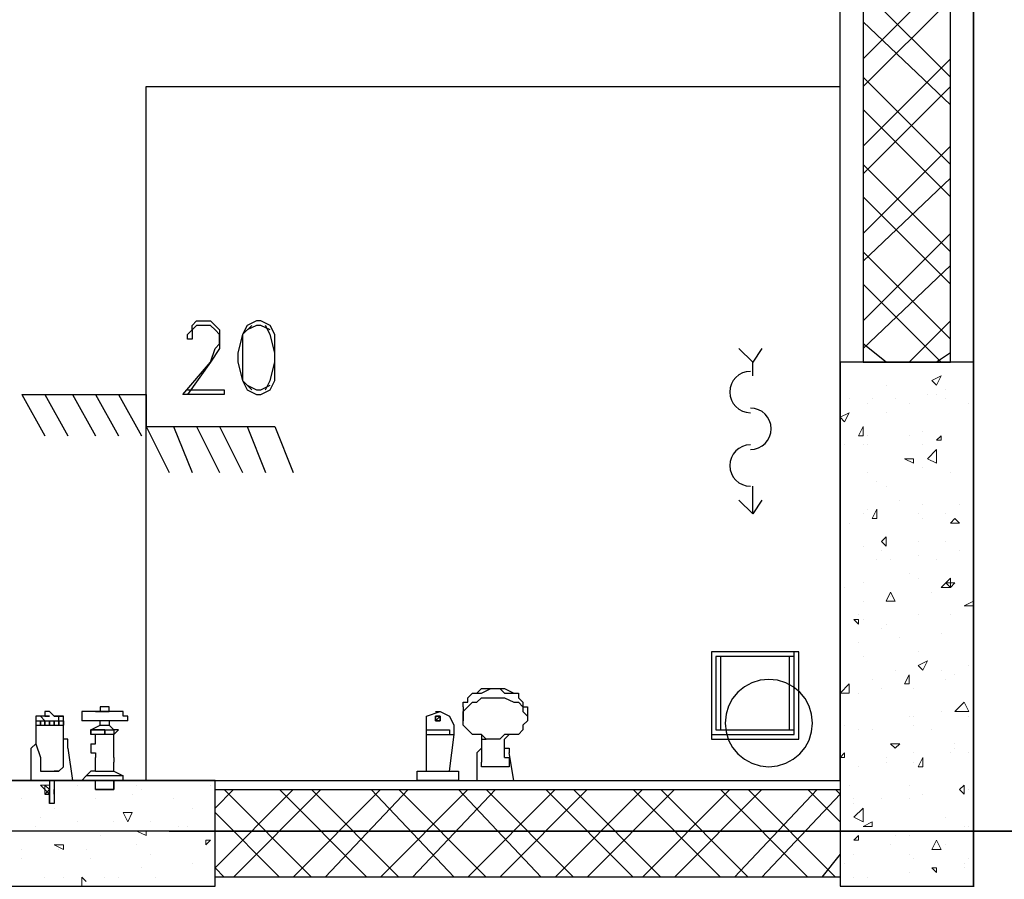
# Model space of a CAD drawing. Header units: millimetres. Extents: x 0 to 420, y 0 to 297.
# Tile 66 of 95: x 209 to 218, y 167 to 175. Entities that reach past the tile are written whole.
import ezdxf

# ---------------------------------------------------------------- set-up
doc = ezdxf.new("R2010")
doc.units = ezdxf.units.MM
doc.layers.add('LINE_000000', color=7, linetype='Continuous')

msp = doc.modelspace()

# ---------------------------------------------------------------- linework, layer by layer
at = {"layer": 'LINE_000000', "lineweight": 25}
for p, q in [((218.0167, 238.8023), (218.0167, 85.9367)), ((218.0167, 171.9157), (218.0167, 202.2687)), ((216.789, 168.0633), (216.789, 181.1867)), ((217.805, 175.514), (217.0007, 174.7097)), ((217.805, 174.5403), (217.0007, 175.3447)), ((217.805, 175.26), (217.0007, 174.4557)), ((217.805, 174.2863), (217.0007, 175.0483)), ((217.805, 174.7097), (217.0007, 173.9053)), ((217.805, 173.736), (217.0007, 174.5403)), ((210.3967, 174.4557), (216.789, 174.4557)), ((210.3967, 168.0633), (210.3967, 174.4557)), ((217.805, 174.4557), (217.0007, 173.6513)), ((217.805, 173.4397), (217.0007, 174.244)), ((217.805, 173.9053), (217.0007, 173.101)), ((217.805, 172.9317), (217.0007, 173.736)), ((217.805, 173.609), (217.0007, 172.847)), ((217.805, 172.6353), (217.0007, 173.4397)), ((217.805, 173.101), (217.0007, 172.2967)), ((217.805, 172.1273), (217.0007, 172.9317)), ((217.805, 172.8047), (217.0007, 172.0427)), ((217.7203, 171.9157), (217.0007, 172.6353)), ((217.805, 172.2967), (217.424, 171.9157)), ((217.2123, 171.9157), (217.0007, 172.085)), ((217.805, 172.0003), (217.678, 171.9157)), ((215.9847, 171.7887), (215.9847, 171.9157)), ((209.2537, 171.6193), (210.3967, 171.6193)), ((209.2537, 171.6193), (209.4653, 171.2383)), ((209.4653, 171.6193), (209.677, 171.2383)), ((209.7193, 171.6193), (209.931, 171.2383)), ((209.931, 171.6193), (210.1427, 171.2383)), ((210.1427, 171.6193), (210.3543, 171.2383)), ((210.3967, 171.6193), (210.3967, 171.323)), ((210.3967, 171.323), (211.582, 171.323)), ((210.3967, 171.323), (210.6083, 170.8997)), ((210.6507, 171.323), (210.82, 170.8997)), ((210.8623, 171.323), (211.074, 170.8997)), ((211.074, 171.323), (211.2857, 170.8997)), ((211.328, 171.323), (211.4973, 170.8997)), ((211.582, 171.323), (211.7513, 170.8997)), ((215.9847, 170.5187), (215.9847, 170.7727)), ((213.5293, 168.91), (213.5293, 168.91)), ((213.5293, 168.91), (213.5717, 168.91)), ((213.614, 168.91), (213.614, 168.91)), ((213.6563, 168.91), (213.6563, 168.91)), ((209.931, 168.6983), (209.931, 168.6983)), ((209.931, 168.6983), (210.0157, 168.6983)), ((210.0157, 168.6983), (209.931, 168.6983)), ((209.931, 168.6983), (209.931, 168.6983)), ((210.058, 168.6983), (209.931, 168.6983)), ((210.058, 168.6983), (209.931, 168.6983)), ((209.931, 168.6983), (209.931, 168.6983)), ((209.9733, 168.6983), (209.9733, 168.6983)), ((210.0157, 168.6983), (210.058, 168.6983)), ((210.058, 168.6983), (210.0157, 168.6983)), ((210.0157, 168.6983), (210.0157, 168.6983)), ((210.0157, 168.6983), (210.0157, 168.6983)), ((210.0157, 168.6983), (210.0157, 168.6983)), ((210.058, 168.6983), (210.058, 168.6983)), ((210.058, 168.6983), (210.058, 168.6983)), ((210.058, 168.6983), (210.058, 168.6983)), ((210.058, 168.6983), (210.058, 168.6983)), ((210.185, 168.6983), (210.185, 168.6983)), ((213.0637, 168.6983), (213.0637, 168.6983)), ((213.0637, 168.6983), (213.0637, 168.6983)), ((213.0637, 168.6983), (213.106, 168.6983)), ((213.106, 168.6983), (213.106, 168.6983)), ((213.106, 168.6983), (213.106, 168.6983)), ((213.3177, 168.7407), (213.3177, 168.7407)), ((213.3177, 168.7407), (213.3177, 168.7407)), ((213.3177, 168.7407), (213.3177, 168.6137)), ((213.9103, 168.7407), (213.9103, 168.656)), ((209.3807, 168.6137), (209.3807, 168.6137)), ((209.3807, 168.6137), (209.3807, 168.5713)), ((209.3807, 168.6137), (209.3807, 168.5713)), ((209.423, 168.656), (209.423, 168.656)), ((209.423, 168.656), (209.423, 168.656)), ((209.4653, 168.656), (209.4653, 168.656)), ((209.4653, 168.656), (209.5077, 168.656)), ((209.5077, 168.656), (209.4653, 168.656)), ((209.4653, 168.656), (209.4653, 168.656)), ((209.4653, 168.656), (209.5077, 168.656)), ((209.5077, 168.656), (209.4653, 168.656)), ((209.4653, 168.656), (209.4653, 168.656)), ((209.4653, 168.656), (209.5077, 168.656)), ((209.5077, 168.656), (209.4653, 168.656)), ((209.5077, 168.656), (209.5077, 168.656)), ((209.5077, 168.656), (209.5077, 168.656)), ((209.5077, 168.656), (209.5077, 168.656)), ((209.5077, 168.656), (209.5077, 168.656)), ((209.55, 168.656), (209.55, 168.656)), ((209.5923, 168.656), (209.55, 168.656)), ((209.55, 168.656), (209.55, 168.656)), ((209.55, 168.656), (209.5923, 168.656)), ((209.5923, 168.656), (209.55, 168.656)), ((209.55, 168.656), (209.55, 168.656)), ((209.55, 168.656), (209.5923, 168.656)), ((209.5923, 168.656), (209.55, 168.656)), ((209.55, 168.656), (209.55, 168.656)), ((209.55, 168.656), (209.5923, 168.656)), ((209.55, 168.656), (209.55, 168.656)), ((209.5923, 168.656), (209.5923, 168.656)), ((209.5923, 168.656), (209.5923, 168.656)), ((209.5923, 168.656), (209.5923, 168.656)), ((209.6347, 168.6137), (209.6347, 168.656)), ((209.6347, 168.6137), (209.6347, 168.656)), ((209.6347, 168.656), (209.6347, 168.656)), ((209.6347, 168.6137), (209.6347, 168.5713)), ((210.2273, 168.6137), (209.804, 168.6137)), ((209.804, 168.6137), (209.804, 168.6137)), ((209.9733, 168.5713), (209.9733, 168.6137)), ((210.058, 168.6137), (210.058, 168.5713)), ((210.2273, 168.6137), (210.2273, 168.6137)), ((212.979, 168.656), (212.979, 168.656)), ((213.106, 168.6137), (213.106, 168.6137)), ((213.106, 168.6137), (213.106, 168.6137)), ((213.106, 168.6137), (213.106, 168.6137)), ((213.1907, 168.656), (213.1907, 168.656)), ((213.9103, 168.6137), (213.9103, 168.6137)), ((209.3807, 168.5713), (209.3807, 168.5713)), ((209.3807, 168.5713), (209.3807, 168.5713)), ((209.3807, 168.5713), (209.3807, 168.5713)), ((209.6347, 168.5713), (209.6347, 168.5713)), ((209.931, 168.529), (209.8887, 168.529)), ((209.8887, 168.529), (209.8887, 168.529)), ((209.8887, 168.529), (209.8887, 168.4867)), ((209.931, 168.529), (209.931, 168.529)), ((210.0157, 168.529), (210.0157, 168.529)), ((210.0157, 168.529), (210.0157, 168.529)), ((210.1003, 168.529), (210.1003, 168.529)), ((212.979, 168.4867), (212.979, 168.529)), ((212.979, 168.529), (212.979, 168.529)), ((212.979, 168.4867), (212.979, 168.529)), ((213.1907, 168.529), (213.1907, 168.4867)), ((213.1907, 168.529), (213.1907, 168.529)), ((213.1907, 168.529), (213.1907, 168.4867)), ((209.3807, 168.4443), (209.3807, 168.4443)), ((209.8887, 168.4867), (209.8887, 168.4867)), ((210.1003, 168.4867), (209.8887, 168.4867)), ((209.931, 168.4443), (209.931, 168.4867)), ((210.058, 168.4867), (210.058, 168.4867)), ((210.1003, 168.4867), (210.1003, 168.4867)), ((210.1003, 168.4443), (210.1003, 168.4867)), ((212.979, 168.4867), (212.979, 168.4867)), ((212.979, 168.4867), (212.979, 168.4867)), ((212.979, 168.4867), (212.979, 168.4867)), ((212.979, 168.4867), (212.979, 168.4867)), ((212.979, 168.4867), (212.979, 168.4867)), ((213.1907, 168.4867), (213.233, 168.4867)), ((213.1907, 168.4867), (213.1907, 168.4867)), ((213.1907, 168.4867), (213.1907, 168.4867)), ((213.1907, 168.4867), (213.1907, 168.4867)), ((213.1907, 168.148), (213.233, 168.4867)), ((213.1907, 168.4867), (213.1907, 168.4867)), ((213.487, 168.4443), (213.487, 168.4443)), ((213.487, 168.4443), (213.5293, 168.4443)), ((213.6987, 168.4443), (213.741, 168.4867)), ((213.6987, 168.4443), (213.6987, 168.4443)), ((213.6987, 168.4443), (213.6987, 168.4443)), ((209.8887, 168.402), (209.8887, 168.402)), ((209.8887, 168.402), (209.8887, 168.402)), ((213.4447, 168.3173), (213.487, 168.3597)), ((209.931, 168.2327), (209.931, 168.275)), ((210.1003, 168.275), (210.1003, 168.275)), ((210.1003, 168.275), (210.1003, 168.2327)), ((210.1003, 168.275), (210.1003, 168.275)), ((213.4447, 168.3173), (213.4447, 168.3173)), ((209.423, 168.1903), (209.423, 168.148)), ((209.4653, 168.148), (209.4653, 168.148)), ((209.4653, 168.148), (209.4653, 168.148)), ((209.4653, 168.148), (209.4653, 168.148)), ((209.5923, 168.148), (209.55, 168.148)), ((209.5923, 168.148), (209.6347, 168.1903)), ((209.5923, 168.148), (209.5923, 168.148)), ((209.5923, 168.148), (209.5923, 168.148)), ((209.8887, 168.148), (209.8463, 168.1057)), ((209.931, 168.148), (209.8887, 168.148)), ((209.931, 168.2327), (209.931, 168.2327)), ((209.931, 168.148), (209.931, 168.2327)), ((209.931, 168.148), (209.931, 168.148)), ((210.1003, 168.148), (210.1003, 168.2327)), ((210.1003, 168.148), (210.1003, 168.148)), ((212.8943, 168.148), (212.8943, 168.148)), ((212.979, 168.148), (212.979, 168.148)), ((213.1907, 168.148), (213.1907, 168.148)), ((213.2753, 168.148), (213.2753, 168.148)), ((213.487, 168.1903), (213.487, 168.2327)), ((213.487, 168.1903), (213.487, 168.1903)), ((213.6987, 168.1903), (213.6987, 168.1903)), ((213.741, 168.2327), (213.741, 168.2327)), ((204.0043, 168.0633), (216.789, 168.0633)), ((209.5077, 168.0633), (209.5077, 167.9363)), ((209.8463, 168.1057), (209.804, 168.0633)), ((210.185, 168.0633), (209.804, 168.0633)), ((209.804, 168.0633), (209.804, 168.0633)), ((209.8463, 168.1057), (209.8463, 168.1057)), ((210.185, 168.1057), (209.8463, 168.1057)), ((209.931, 167.9787), (209.931, 168.0633)), ((210.1003, 167.9787), (210.1003, 168.0633)), ((210.1003, 168.0633), (210.1003, 167.9787)), ((210.185, 168.0633), (210.185, 168.1057)), ((210.185, 168.0633), (210.185, 168.0633)), ((210.185, 168.0633), (210.185, 168.0633)), ((212.8943, 168.0633), (212.8943, 168.0633)), ((213.2753, 168.0633), (213.2753, 168.0633)), ((213.7833, 168.0633), (213.7833, 168.0633)), ((209.5077, 167.8517), (209.5077, 167.9787)), ((209.5077, 167.9787), (209.5077, 167.9787)), ((209.5077, 167.8517), (209.5077, 167.9787)), ((209.931, 167.9787), (210.1003, 167.9787)), ((209.931, 167.9787), (209.931, 167.9787)), ((210.1003, 167.9787), (210.1003, 167.9787)), ((211.201, 167.9787), (211.0317, 167.8093)), ((211.7513, 167.9787), (211.0317, 167.259)), ((211.9207, 167.1743), (211.1163, 167.9787)), ((212.0053, 167.9787), (211.201, 167.1743)), ((212.4287, 167.1743), (211.6243, 167.9787)), ((212.5557, 167.9787), (211.7513, 167.1743)), ((212.725, 167.1743), (211.9207, 167.9787)), ((212.8097, 167.9787), (212.0477, 167.1743)), ((213.233, 167.1743), (212.471, 167.9787)), ((213.36, 167.9787), (212.5557, 167.1743)), ((213.5293, 167.1743), (212.725, 167.9787)), ((213.614, 167.9787), (212.852, 167.1743)), ((214.0373, 167.1743), (213.2753, 167.9787)), ((214.1643, 167.9787), (213.36, 167.1743)), ((214.3337, 167.1743), (213.5293, 167.9787)), ((214.4607, 167.9787), (213.6563, 167.1743)), ((214.884, 167.1743), (214.0797, 167.9787)), ((214.9687, 167.9787), (214.1643, 167.1743)), ((215.138, 167.1743), (214.3337, 167.9787)), ((215.265, 167.9787), (214.4607, 167.1743)), ((215.6883, 167.1743), (214.884, 167.9787)), ((215.773, 167.9787), (214.9687, 167.1743)), ((215.9423, 167.1743), (215.138, 167.9787)), ((216.0693, 167.9787), (215.265, 167.1743)), ((216.4927, 167.1743), (215.6883, 167.9787)), ((216.5773, 167.9787), (215.8153, 167.1743)), ((216.7467, 167.1743), (215.9423, 167.9787)), ((216.789, 167.6823), (216.4927, 167.9787)), ((209.4653, 167.9363), (209.5077, 167.9363)), ((209.5077, 167.9363), (209.5077, 167.9363)), ((209.5077, 167.9363), (209.5077, 167.9363)), ((209.5077, 167.9363), (209.5077, 167.9363)), ((209.5077, 167.9363), (209.5077, 167.894)), ((209.5077, 167.894), (209.5077, 167.894)), ((209.5077, 167.8517), (209.5077, 167.894)), ((209.5077, 167.894), (209.5077, 167.894)), ((209.5077, 167.894), (209.5077, 167.8517)), ((209.55, 167.9363), (209.55, 167.9363)), ((209.55, 167.9363), (209.55, 167.894)), ((209.55, 167.894), (209.55, 167.894)), ((209.55, 167.894), (209.55, 167.8517)), ((209.5077, 167.8517), (209.5077, 167.8517)), ((209.5077, 167.8517), (209.5077, 167.8517)), ((209.55, 167.8517), (209.5077, 167.8517)), ((209.5077, 167.8517), (209.5077, 167.8517)), ((209.55, 167.8517), (209.55, 167.8517)), ((211.6243, 167.1743), (211.0317, 167.767)), ((228.6, 167.5977), (140.9277, 167.5977)), ((210.6083, 167.5977), (226.949, 167.5977)), ((216.789, 167.386), (216.6197, 167.1743)), ((211.1163, 167.1743), (211.0317, 167.259))]:
    msp.add_line(p, q, dxfattribs=at)
at = {"layer": 'LINE_000000', "lineweight": 0}
for p, q in [((217.0853, 171.9157), (217.0853, 171.9157)), ((217.6357, 171.7463), (217.7203, 171.7887)), ((217.678, 171.704), (217.7203, 171.7887)), ((217.2123, 171.704), (217.2123, 171.704)), ((217.6357, 171.7463), (217.678, 171.704)), ((217.5933, 171.6193), (217.5933, 171.6193)), ((217.678, 171.6193), (217.678, 171.6193)), ((217.7627, 171.6617), (217.7627, 171.6617)), ((216.8737, 171.577), (216.8737, 171.577)), ((217.043, 171.5347), (217.043, 171.5347)), ((217.0853, 171.577), (217.0853, 171.577)), ((217.297, 171.577), (217.297, 171.577)), ((217.424, 171.5347), (217.424, 171.5347)), ((217.7627, 171.577), (217.7627, 171.577)), ((217.9743, 171.5347), (217.9743, 171.5347)), ((216.789, 171.4077), (216.8737, 171.45)), ((216.8313, 171.3653), (216.8737, 171.45)), ((217.2123, 171.45), (217.2123, 171.45)), ((216.789, 171.4077), (216.8313, 171.3653)), ((216.9583, 171.2383), (217.0007, 171.323)), ((217.0007, 171.2383), (217.0007, 171.323)), ((216.9583, 171.2383), (217.0007, 171.2383)), ((217.043, 171.2383), (217.043, 171.2383)), ((217.424, 171.2383), (217.424, 171.2383)), ((217.424, 171.2383), (217.424, 171.2383)), ((217.551, 171.2807), (217.551, 171.2807)), ((217.678, 171.196), (217.7203, 171.2383)), ((217.7203, 171.196), (217.7203, 171.2383)), ((216.8313, 171.1537), (216.8313, 171.1537)), ((217.0007, 171.1537), (217.0007, 171.1537)), ((217.043, 171.1537), (217.043, 171.1537)), ((217.551, 171.1537), (217.551, 171.1537)), ((217.678, 171.196), (217.7203, 171.196)), ((217.5933, 171.0267), (217.678, 171.1113)), ((217.3817, 171.0267), (217.4663, 171.0267)), ((217.3817, 171.0267), (217.4663, 170.9843)), ((217.4663, 170.9843), (217.4663, 171.0267)), ((217.043, 170.8997), (217.043, 170.8997)), ((217.551, 170.942), (217.551, 170.942)), ((217.805, 170.8997), (217.805, 170.8997)), ((217.805, 170.8997), (217.805, 170.8997)), ((217.1277, 170.815), (217.1277, 170.815)), ((217.2123, 170.7727), (217.2123, 170.7727)), ((216.789, 170.6457), (216.789, 170.6457)), ((217.3393, 170.6457), (217.3393, 170.6457)), ((217.551, 170.6033), (217.551, 170.6033)), ((217.8897, 170.6033), (217.8897, 170.6033)), ((217.0007, 170.5187), (217.0007, 170.5187)), ((217.043, 170.561), (217.043, 170.561)), ((217.0853, 170.4763), (217.1277, 170.561)), ((217.1277, 170.4763), (217.1277, 170.561)), ((217.5087, 170.5187), (217.5087, 170.5187)), ((217.7627, 170.5187), (217.7627, 170.5187)), ((216.8737, 170.434), (216.8737, 170.434)), ((217.0853, 170.4763), (217.1277, 170.4763)), ((217.551, 170.4763), (217.551, 170.4763)), ((217.805, 170.434), (217.8473, 170.4763)), ((217.805, 170.434), (217.8897, 170.434)), ((217.8897, 170.434), (217.8473, 170.4763)), ((217.17, 170.2647), (217.2123, 170.307)), ((217.17, 170.2647), (217.2123, 170.2223)), ((217.2123, 170.2223), (217.2123, 170.307)), ((217.5087, 170.2647), (217.5087, 170.2647)), ((217.7627, 170.2647), (217.7627, 170.2647)), ((217.0007, 170.2223), (217.0007, 170.2223)), ((217.17, 170.18), (217.17, 170.18)), ((217.8897, 170.18), (217.8897, 170.18)), ((217.1277, 170.0953), (217.1277, 170.0953)), ((217.2547, 170.0953), (217.2547, 170.0953)), ((217.5087, 170.1377), (217.5087, 170.1377)), ((217.678, 170.0953), (217.678, 170.0953)), ((217.424, 169.9683), (217.424, 169.9683)), ((217.0007, 169.8837), (217.0007, 169.8837)), ((217.5087, 169.926), (217.5087, 169.926)), ((217.7203, 169.8413), (217.805, 169.926)), ((217.7627, 169.8837), (217.8473, 169.8837)), ((217.7627, 169.8837), (217.805, 169.8413)), ((217.805, 169.8413), (217.805, 169.926)), ((217.805, 169.8413), (217.8473, 169.8837)), ((216.8313, 169.8413), (216.8313, 169.8413)), ((217.2123, 169.7143), (217.2547, 169.799)), ((217.297, 169.7143), (217.2547, 169.799)), ((217.6357, 169.799), (217.6357, 169.799)), ((217.7203, 169.8413), (217.805, 169.8413)), ((217.0007, 169.7143), (217.0007, 169.7143)), ((217.2123, 169.7143), (217.297, 169.7143)), ((217.2547, 169.7567), (217.2547, 169.7567)), ((217.932, 169.672), (218.0167, 169.7143)), ((217.932, 169.672), (218.0167, 169.672)), ((216.916, 169.545), (216.9583, 169.545)), ((216.916, 169.545), (216.9583, 169.5027)), ((216.9583, 169.5873), (216.9583, 169.5873)), ((216.9583, 169.5027), (216.9583, 169.545)), ((217.0007, 169.545), (217.0007, 169.545)), ((217.5087, 169.5873), (217.5087, 169.5873)), ((217.5087, 169.5873), (217.5087, 169.5873)), ((217.805, 169.5873), (217.805, 169.5873)), ((217.17, 169.4603), (217.17, 169.4603)), ((217.2123, 169.5027), (217.2123, 169.5027)), ((217.7203, 169.418), (217.7203, 169.418)), ((216.9583, 169.3333), (216.9583, 169.3333)), ((217.3393, 169.3757), (217.3393, 169.3757)), ((217.5087, 169.2487), (217.5087, 169.2487)), ((217.0007, 169.2063), (217.0007, 169.2063)), ((217.5087, 169.1217), (217.5933, 169.164)), ((217.551, 169.0793), (217.5933, 169.164)), ((217.297, 169.0793), (217.297, 169.0793)), ((217.5087, 169.1217), (217.551, 169.0793)), ((217.7203, 169.0793), (217.7203, 169.0793)), ((217.9743, 169.1217), (217.9743, 169.1217)), ((217.0853, 168.9947), (217.0853, 168.9947)), ((217.3817, 168.9523), (217.424, 169.037)), ((217.424, 168.9523), (217.424, 169.037)), ((217.7627, 168.9947), (217.7627, 168.9947)), ((217.8473, 169.037), (217.8473, 169.037)), ((216.789, 168.8677), (216.8737, 168.9523)), ((216.8737, 168.8677), (216.8737, 168.9523)), ((217.17, 168.91), (217.17, 168.91)), ((217.3817, 168.9523), (217.424, 168.9523)), ((217.4663, 168.91), (217.4663, 168.91)), ((216.789, 168.8677), (216.8737, 168.8677)), ((216.9583, 168.8677), (216.9583, 168.8677)), ((217.8473, 168.6983), (217.932, 168.783)), ((217.9743, 168.6983), (217.932, 168.783)), ((217.7203, 168.6983), (217.7203, 168.6983)), ((217.8473, 168.6983), (217.9743, 168.6983)), ((217.424, 168.656), (217.424, 168.656)), ((217.4663, 168.656), (217.4663, 168.656)), ((217.9743, 168.656), (217.9743, 168.656)), ((216.8313, 168.5713), (216.8313, 168.5713)), ((216.8313, 168.5713), (216.8313, 168.5713)), ((216.9583, 168.529), (216.9583, 168.529)), ((217.0853, 168.529), (217.0853, 168.529)), ((217.4663, 168.5713), (217.4663, 168.5713)), ((217.6357, 168.529), (217.6357, 168.529)), ((217.2547, 168.402), (217.3393, 168.402)), ((217.2547, 168.402), (217.297, 168.3597)), ((217.297, 168.3597), (217.3393, 168.402)), ((217.297, 168.402), (217.297, 168.402)), ((217.8473, 168.402), (217.8473, 168.402)), ((217.8473, 168.3597), (217.8473, 168.3597)), ((216.789, 168.275), (216.8313, 168.3173)), ((216.789, 168.275), (216.8313, 168.275)), ((216.8313, 168.275), (216.8313, 168.3173)), ((217.2123, 168.275), (217.2123, 168.275)), ((217.4663, 168.3173), (217.4663, 168.3173)), ((217.5087, 168.1903), (217.551, 168.275)), ((217.551, 168.1903), (217.551, 168.275)), ((217.805, 168.3173), (217.805, 168.3173)), ((217.9743, 168.3173), (217.9743, 168.3173)), ((216.9583, 168.1903), (216.9583, 168.1903)), ((217.2123, 168.2327), (217.2123, 168.2327)), ((217.4663, 168.2327), (217.4663, 168.2327)), ((217.5087, 168.1903), (217.551, 168.1903)), ((210.6507, 168.0633), (210.6507, 168.0633)), ((210.6507, 168.0633), (210.6507, 168.0633)), ((209.5077, 167.9363), (209.423, 168.021)), ((209.4653, 167.9363), (209.4653, 168.021)), ((209.5077, 167.9787), (209.4653, 168.021)), ((209.4653, 167.9363), (209.5077, 167.9787)), ((209.7617, 168.021), (209.7617, 168.021)), ((210.312, 168.021), (210.312, 168.021)), ((210.3543, 167.9787), (210.3543, 167.9787)), ((210.9893, 168.021), (210.9893, 168.021)), ((210.9893, 168.021), (210.9893, 168.021)), ((211.0317, 168.021), (211.0317, 168.021)), ((216.8737, 168.021), (216.8737, 168.021)), ((217.424, 168.021), (217.424, 168.021)), ((217.8897, 167.9787), (217.932, 168.021)), ((217.8897, 167.9787), (217.932, 167.9363)), ((217.932, 167.9363), (217.932, 168.021)), ((217.9743, 167.9787), (217.9743, 167.9787)), ((217.9743, 167.9787), (217.9743, 167.9787)), ((209.2537, 167.894), (209.2537, 167.894)), ((209.931, 167.894), (209.931, 167.894)), ((210.2697, 167.9363), (210.2697, 167.9363)), ((210.6507, 167.894), (210.6507, 167.894)), ((216.916, 167.894), (216.916, 167.894)), ((217.17, 167.894), (217.17, 167.894)), ((217.424, 167.894), (217.424, 167.894)), ((217.551, 167.9363), (217.551, 167.9363)), ((209.55, 167.8093), (209.55, 167.8093)), ((210.82, 167.8093), (210.82, 167.8093)), ((216.916, 167.8517), (216.916, 167.8517)), ((216.916, 167.7247), (217.0007, 167.8093)), ((217.0007, 167.6823), (217.0007, 167.8093)), ((209.423, 167.7247), (209.423, 167.7247)), ((210.2273, 167.6823), (210.185, 167.767)), ((210.2697, 167.767), (210.185, 167.767)), ((210.2273, 167.6823), (210.2697, 167.767)), ((216.916, 167.7247), (217.0007, 167.6823)), ((217.7627, 167.7247), (217.7627, 167.7247)), ((209.3807, 167.64), (209.3807, 167.64)), ((209.7617, 167.6823), (209.7617, 167.6823)), ((209.7617, 167.6823), (209.7617, 167.6823)), ((210.1003, 167.6823), (210.1003, 167.6823)), ((210.439, 167.6823), (210.439, 167.6823)), ((210.693, 167.64), (210.693, 167.64)), ((210.7777, 167.64), (210.7777, 167.64)), ((211.0317, 167.64), (211.0317, 167.64)), ((217.0007, 167.64), (217.0853, 167.6823)), ((217.0007, 167.64), (217.0853, 167.64)), ((217.0853, 167.64), (217.0853, 167.6823)), ((217.932, 167.64), (217.932, 167.64)), ((217.9743, 167.64), (217.9743, 167.64)), ((209.9733, 167.5553), (209.9733, 167.5553)), ((210.3967, 167.5553), (210.312, 167.5977)), ((210.693, 167.5977), (210.693, 167.5977)), ((210.947, 167.4707), (210.947, 167.513)), ((210.947, 167.4707), (210.9893, 167.513)), ((210.9893, 167.513), (210.947, 167.513)), ((210.947, 167.513), (210.947, 167.513)), ((216.916, 167.513), (216.9583, 167.5553)), ((216.916, 167.513), (216.9583, 167.513)), ((216.916, 167.513), (216.916, 167.513)), ((216.916, 167.513), (216.916, 167.513)), ((216.9583, 167.513), (216.9583, 167.5553)), ((217.17, 167.5977), (217.17, 167.5977)), ((217.297, 167.5553), (217.297, 167.5553)), ((217.424, 167.5553), (217.424, 167.5553)), ((217.6357, 167.4283), (217.678, 167.513)), ((217.7203, 167.4283), (217.678, 167.513)), ((209.2537, 167.4283), (209.2537, 167.4283)), ((209.6347, 167.4283), (209.55, 167.4707)), ((209.6347, 167.4707), (209.55, 167.4707)), ((209.5923, 167.4283), (209.5923, 167.4283)), ((209.6347, 167.4283), (209.6347, 167.4707)), ((209.8463, 167.4283), (209.8463, 167.4283)), ((210.312, 167.4707), (210.312, 167.4707)), ((217.2547, 167.4707), (217.2547, 167.4707)), ((217.6357, 167.4283), (217.7203, 167.4283)), ((217.7627, 167.4707), (217.7627, 167.4707)), ((209.2537, 167.3437), (209.2537, 167.3437)), ((209.8887, 167.3437), (209.8887, 167.3437)), ((210.439, 167.386), (210.439, 167.386)), ((216.916, 167.386), (216.916, 167.386)), ((217.424, 167.386), (217.424, 167.386)), ((217.4663, 167.3437), (217.4663, 167.3437)), ((217.9743, 167.3437), (217.9743, 167.3437)), ((210.3543, 167.259), (210.3543, 167.259)), ((210.82, 167.3013), (210.82, 167.3013)), ((216.8313, 167.3013), (216.8313, 167.3013)), ((217.6357, 167.259), (217.678, 167.259)), ((217.6357, 167.259), (217.678, 167.2167)), ((217.678, 167.2167), (217.678, 167.259)), ((217.678, 167.259), (217.678, 167.259)), ((217.932, 167.3013), (217.932, 167.3013)), ((217.932, 167.259), (217.932, 167.259)), ((209.4653, 167.1743), (209.4653, 167.1743)), ((209.6347, 167.1743), (209.6347, 167.1743)), ((209.804, 167.0897), (209.804, 167.1743)), ((209.8463, 167.132), (209.804, 167.1743)), ((209.804, 167.1743), (209.804, 167.1743)), ((210.0157, 167.1743), (210.0157, 167.1743)), ((210.1427, 167.1743), (210.1427, 167.1743)), ((210.4813, 167.1743), (210.4813, 167.1743)), ((216.916, 167.1743), (216.916, 167.1743)), ((217.043, 167.1743), (217.043, 167.1743)), ((217.424, 167.2167), (217.424, 167.2167))]:
    msp.add_line(p, q, dxfattribs=at)
at = {"layer": 'LINE_000000', "lineweight": 25}
for points in [[(217.805, 181.229), (217.0007, 181.229), (217.0007, 171.9157), (217.805, 171.9157), (217.805, 181.229)], [(211.4127, 172.2967), (211.328, 172.2543), (211.2857, 172.1697), (211.2433, 172.0003), (211.2433, 171.9157), (211.2857, 171.7463), (211.328, 171.6617), (211.4127, 171.6193), (211.455, 171.6193), (211.5397, 171.6617), (211.582, 171.7463), (211.582, 171.9157), (211.582, 172.0003), (211.582, 172.1697), (211.5397, 172.2543), (211.455, 172.2967), (211.4127, 172.2967)], [(216.789, 167.0897), (218.0167, 167.0897), (218.0167, 171.9157), (216.789, 171.9157), (216.789, 167.0897)], [(216.408, 168.4443), (216.408, 169.2487), (215.6037, 169.2487), (215.6037, 168.4443), (216.408, 168.4443)], [(216.3657, 168.4867), (216.3657, 169.2487), (215.6037, 169.2487), (215.6037, 168.4867), (216.3657, 168.4867)], [(216.3657, 168.529), (216.3657, 169.2063), (215.646, 169.2063), (215.646, 168.529), (216.3657, 168.529)], [(216.3233, 168.529), (216.3233, 169.2063), (215.6883, 169.2063), (215.6883, 168.529), (216.3233, 168.529)], [(216.535, 168.5925), (216.5269, 168.6735), (216.5034, 168.749), (216.4663, 168.8174), (216.4172, 168.8769), (216.3577, 168.926), (216.2894, 168.9631), (216.2139, 168.9865), (216.1328, 168.9947), (216.0518, 168.9865), (215.9763, 168.9631), (215.908, 168.926), (215.8485, 168.8769), (215.7994, 168.8174), (215.7623, 168.749), (215.7388, 168.6735), (215.7307, 168.5925), (215.7388, 168.5115), (215.7623, 168.436), (215.7994, 168.3676), (215.8485, 168.3081), (215.908, 168.259), (215.9763, 168.2219), (216.0518, 168.1985), (216.1328, 168.1903), (216.2139, 168.1985), (216.2894, 168.2219), (216.3577, 168.259), (216.4172, 168.3081), (216.4663, 168.3676), (216.5034, 168.436), (216.5269, 168.5115), (216.535, 168.5925)], [(209.423, 168.5713), (209.423, 168.6137), (209.423, 168.5713), (209.423, 168.6137), (209.423, 168.5713), (209.423, 168.6137), (209.423, 168.5713), (209.423, 168.6137), (209.423, 168.5713)], [(209.5077, 168.5713), (209.5077, 168.6137), (209.5077, 168.5713), (209.5077, 168.6137), (209.5077, 168.5713), (209.5077, 168.6137), (209.5077, 168.5713), (209.5077, 168.6137), (209.5077, 168.5713)], [(209.55, 168.5713), (209.55, 168.6137), (209.55, 168.5713), (209.55, 168.6137), (209.55, 168.5713), (209.55, 168.6137), (209.55, 168.5713), (209.55, 168.6137), (209.55, 168.5713)], [(209.6347, 168.5713), (209.6347, 168.6137), (209.6347, 168.5713), (209.6347, 168.6137), (209.6347, 168.5713), (209.6347, 168.6137), (209.6347, 168.5713)], [(213.106, 168.6137), (213.0637, 168.6137), (213.0637, 168.656), (213.106, 168.656), (213.106, 168.6137), (213.0637, 168.6137), (213.106, 168.656), (213.106, 168.6137)], [(213.106, 168.6137), (213.106, 168.656), (213.0637, 168.656), (213.0637, 168.6137), (213.106, 168.6137)], [(213.2753, 168.0633), (212.8943, 168.0633), (212.8943, 168.148), (213.2753, 168.148), (213.2753, 168.0633)], [(211.0317, 167.0897), (211.0317, 168.0633), (208.661, 168.0633), (208.661, 167.0897), (211.0317, 167.0897)], [(211.0317, 167.1743), (211.0317, 167.9787), (216.789, 167.9787), (216.789, 167.1743), (211.0317, 167.1743)]]:
    msp.add_lwpolyline(points, close=True, dxfattribs=at)
for points in [[(210.7777, 171.6617), (211.1163, 171.6617), (211.1163, 171.6193), (210.7353, 171.6193), (210.9893, 171.9157), (211.0317, 172.0427), (211.074, 172.085), (211.074, 172.1697), (211.0317, 172.212), (210.9893, 172.2543), (210.8623, 172.2543), (210.82, 172.212), (210.82, 172.1697), (210.82, 172.1273), (210.7777, 172.1273), (210.7777, 172.1697), (210.82, 172.212), (210.82, 172.2543), (210.8623, 172.2967), (210.9893, 172.2967), (211.0317, 172.2543), (211.074, 172.212), (211.074, 172.1697), (211.074, 172.085), (211.074, 172.0427), (210.9893, 171.9157), (210.7777, 171.6193)], [(211.3703, 172.2543), (211.2857, 172.1697), (211.2857, 172.0003), (211.2857, 171.9157), (211.2857, 171.7463), (211.3703, 171.6617)], [(211.5397, 172.212), (211.455, 172.2543), (211.4127, 172.2543), (211.328, 172.212)], [(211.4973, 171.6617), (211.5397, 171.7463), (211.582, 171.9157), (211.582, 172.0003), (211.5397, 172.1697), (211.4973, 172.2543)], [(216.0693, 172.0427), (215.9847, 171.9157), (215.8577, 172.0427)], [(215.9635, 171.831), (215.9251, 171.8271), (215.8893, 171.816), (215.857, 171.7985), (215.8288, 171.7752), (215.8055, 171.747), (215.788, 171.7146), (215.7769, 171.6789), (215.773, 171.6405), (215.7769, 171.6021), (215.788, 171.5663), (215.8055, 171.534), (215.8288, 171.5058), (215.857, 171.4825), (215.8893, 171.465), (215.9251, 171.4539), (215.9635, 171.45)], [(211.328, 171.704), (211.4127, 171.6617), (211.455, 171.6617), (211.5397, 171.704)], [(215.9635, 171.1113), (216.0019, 171.1152), (216.0377, 171.1263), (216.07, 171.1439), (216.0982, 171.1671), (216.1215, 171.1953), (216.139, 171.2277), (216.1501, 171.2634), (216.154, 171.3018), (216.1501, 171.3402), (216.139, 171.376), (216.1215, 171.4083), (216.0982, 171.4365), (216.07, 171.4598), (216.0377, 171.4774), (216.0019, 171.4885), (215.9635, 171.4923)], [(215.9635, 171.1537), (215.9251, 171.1498), (215.8893, 171.1387), (215.857, 171.1211), (215.8288, 171.0979), (215.8055, 171.0697), (215.788, 171.0373), (215.7769, 171.0016), (215.773, 170.9632), (215.7769, 170.9248), (215.788, 170.889), (215.8055, 170.8566), (215.8288, 170.8285), (215.857, 170.8052), (215.8893, 170.7876), (215.9251, 170.7765), (215.9635, 170.7727)], [(216.0693, 170.6457), (215.9847, 170.5187), (215.8577, 170.6457)], [(213.3177, 168.7407), (213.3177, 168.783), (213.36, 168.783), (213.36, 168.8253), (213.4023, 168.8677), (213.4447, 168.8677), (213.487, 168.8677), (213.5717, 168.91), (213.614, 168.91), (213.6563, 168.91), (213.6987, 168.8677), (213.7833, 168.8677), (213.8257, 168.8677), (213.8257, 168.8253), (213.868, 168.783), (213.868, 168.7407), (213.9103, 168.7407)], [(213.3177, 168.7407), (213.3177, 168.783), (213.36, 168.783), (213.36, 168.8253), (213.4023, 168.8677), (213.4447, 168.8677), (213.487, 168.91), (213.5717, 168.91), (213.614, 168.91), (213.6563, 168.91), (213.6987, 168.91), (213.7833, 168.8677), (213.8257, 168.8677), (213.8257, 168.8253), (213.868, 168.783), (213.868, 168.7407), (213.9103, 168.7407)], [(213.3177, 168.6137), (213.3177, 168.656), (213.3177, 168.6983), (213.36, 168.7407), (213.4023, 168.783), (213.4447, 168.783), (213.487, 168.8253), (213.5293, 168.8253), (213.614, 168.8253), (213.6563, 168.8253), (213.6987, 168.8253), (213.7833, 168.783), (213.8257, 168.783), (213.868, 168.7407), (213.868, 168.6983), (213.9103, 168.656), (213.9103, 168.6137)], [(209.6347, 168.656), (209.5923, 168.656), (209.55, 168.656), (209.5077, 168.6983), (209.4653, 168.6983), (209.4653, 168.656), (209.423, 168.656)], [(209.804, 168.6983), (209.804, 168.656), (209.804, 168.6137)], [(209.931, 168.6983), (209.8887, 168.6983), (209.8463, 168.6983), (209.804, 168.6983)], [(210.058, 168.6983), (210.058, 168.7407), (210.0157, 168.7407), (209.9733, 168.7407), (209.9733, 168.6983), (209.931, 168.6983)], [(210.185, 168.6983), (210.1427, 168.6983), (210.1003, 168.6983), (210.058, 168.6983)], [(210.2273, 168.6137), (210.2273, 168.656), (210.185, 168.656), (210.185, 168.6983)], [(212.979, 168.656), (213.106, 168.6983), (213.1907, 168.656)], [(209.423, 168.656), (209.3807, 168.656), (209.3807, 168.6137)], [(209.423, 168.656), (209.3807, 168.656), (209.3807, 168.6137)], [(209.3807, 168.6137), (209.423, 168.6137), (209.4653, 168.6137), (209.5077, 168.6137), (209.55, 168.6137), (209.5923, 168.6137), (209.6347, 168.6137)], [(209.3807, 168.6137), (209.423, 168.6137), (209.4653, 168.6137), (209.5077, 168.6137), (209.55, 168.6137), (209.5923, 168.6137), (209.6347, 168.6137)], [(209.423, 168.656), (209.4653, 168.6137), (209.5077, 168.6137), (209.55, 168.6137), (209.5923, 168.6137), (209.5923, 168.656), (209.6347, 168.656)], [(209.4653, 168.5713), (209.4653, 168.6137), (209.4653, 168.5713), (209.4653, 168.6137), (209.4653, 168.5713), (209.4653, 168.6137), (209.4653, 168.5713), (209.4653, 168.6137)], [(209.5923, 168.5713), (209.5923, 168.6137), (209.5923, 168.5713), (209.5923, 168.6137), (209.5923, 168.5713), (209.5923, 168.6137), (209.5923, 168.5713), (209.5923, 168.6137)], [(212.979, 168.4867), (212.979, 168.5713), (212.979, 168.656)], [(213.233, 168.4867), (213.233, 168.5713), (213.1907, 168.656)], [(213.9103, 168.6137), (213.868, 168.5713), (213.868, 168.529), (213.8257, 168.4867), (213.7833, 168.4867), (213.6987, 168.4867), (213.6563, 168.4443), (213.614, 168.4443), (213.5293, 168.4443), (213.487, 168.4867), (213.4447, 168.4867), (213.4023, 168.4867), (213.36, 168.529), (213.3177, 168.5713), (213.3177, 168.6137)], [(209.3807, 168.5713), (209.423, 168.5713), (209.4653, 168.5713), (209.5077, 168.5713), (209.55, 168.5713), (209.5923, 168.5713), (209.6347, 168.5713)], [(209.3807, 168.5713), (209.3807, 168.4867), (209.3807, 168.402), (209.423, 168.275), (209.423, 168.1903)], [(209.3807, 168.5713), (209.423, 168.5713), (209.4653, 168.5713), (209.5077, 168.5713), (209.55, 168.5713), (209.5923, 168.5713), (209.6347, 168.5713)], [(209.6347, 168.1903), (209.6347, 168.275), (209.6347, 168.402), (209.6347, 168.4867), (209.6347, 168.5713)], [(209.8887, 168.529), (209.9733, 168.5713), (210.058, 168.5713), (210.1003, 168.529)], [(210.0157, 168.529), (210.0157, 168.4867), (209.9733, 168.4867), (209.931, 168.4867), (209.8887, 168.4867), (209.8887, 168.529), (210.1003, 168.529)], [(210.0157, 168.529), (209.9733, 168.529), (209.931, 168.529)], [(210.058, 168.4867), (210.0157, 168.4867), (210.0157, 168.529)], [(210.0157, 168.529), (210.058, 168.529), (210.1003, 168.529)], [(210.1003, 168.529), (210.1003, 168.4867), (210.058, 168.4867)], [(210.1003, 168.4867), (210.1427, 168.529), (210.1003, 168.529)], [(212.979, 168.4867), (212.979, 168.529), (213.0213, 168.529), (213.0637, 168.529), (213.106, 168.529), (213.1483, 168.529), (213.1907, 168.529), (213.1907, 168.4867)], [(212.979, 168.4867), (212.979, 168.529), (213.0213, 168.529), (213.0637, 168.529), (213.106, 168.529), (213.1483, 168.529), (213.1907, 168.529), (213.1907, 168.4867)], [(209.3807, 168.4443), (209.3807, 168.402), (209.3383, 168.3597)], [(209.677, 168.3597), (209.677, 168.402), (209.677, 168.4443), (209.6347, 168.4443)], [(209.8887, 168.402), (209.931, 168.402), (209.931, 168.4443)], [(210.1003, 168.275), (210.1003, 168.3173), (210.1003, 168.3597), (210.1003, 168.402), (210.1003, 168.4443)], [(212.979, 168.148), (212.979, 168.4867), (213.1907, 168.4867)], [(213.487, 168.4867), (213.487, 168.4443), (213.487, 168.3597), (213.487, 168.275), (213.487, 168.2327)], [(213.6987, 168.275), (213.6987, 168.3597), (213.6987, 168.4443)], [(209.677, 168.3597), (209.7193, 168.0633), (209.3383, 168.0633), (209.3383, 168.3597)], [(209.8887, 168.402), (209.8887, 168.3597), (209.8887, 168.3173), (209.931, 168.3173), (209.931, 168.275)], [(213.6987, 168.3597), (213.741, 168.3597), (213.741, 168.3173)], [(213.4447, 168.3173), (213.4447, 168.0633), (213.7833, 168.0633), (213.741, 168.3173)], [(213.6987, 168.275), (213.741, 168.275), (213.741, 168.2327)], [(209.423, 168.148), (209.4653, 168.148), (209.5077, 168.148), (209.55, 168.148), (209.5923, 168.148)], [(209.4653, 168.148), (209.5077, 168.148), (209.55, 168.148), (209.5923, 168.148)], [(209.931, 168.148), (210.1003, 168.148), (210.185, 168.1057)], [(213.6987, 168.1903), (213.6563, 168.1903), (213.614, 168.1903), (213.5717, 168.1903), (213.5293, 168.1903), (213.487, 168.1903)], [(213.741, 168.2327), (213.741, 168.1903), (213.6987, 168.1903)], [(209.55, 168.0633), (209.55, 167.9363), (209.55, 167.9787), (209.55, 167.9363)], [(210.1003, 167.9787), (209.931, 167.9787), (209.931, 168.0633)], [(209.4653, 167.9363), (209.5077, 167.9787), (209.5077, 167.9363)], [(216.0693, 167.1743), (216.789, 167.9363), (216.7467, 167.9787)]]:
    msp.add_lwpolyline(points, dxfattribs=at)
at = {"layer": 'LINE_000000', "lineweight": 0}
for points in [[(217.678, 171.1113), (217.678, 170.9843), (217.5933, 171.0267)], [(209.423, 168.021), (209.5077, 168.021), (209.5077, 167.9363)], [(210.3967, 167.5553), (210.3967, 167.5977), (210.312, 167.5977)]]:
    msp.add_lwpolyline(points, dxfattribs=at)

doc.saveas('drawing.dxf')
